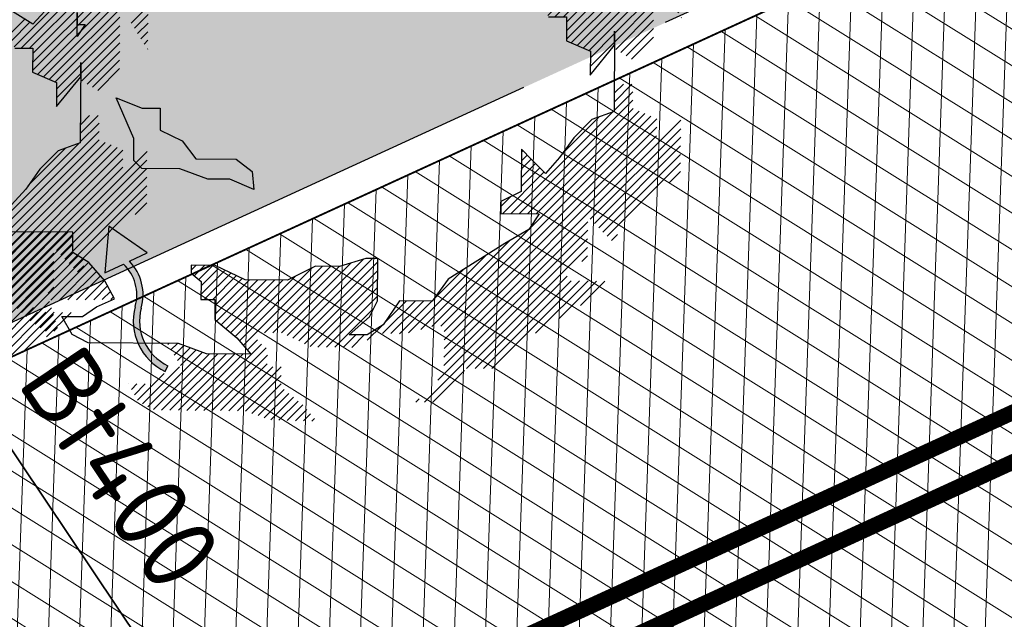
# Model space of a CAD drawing. Header units: metres. Extents: x 195696 to 514079, y 327475 to 328989.
# Tile 59 of 256: x 195942.83 to 195949.14, y 327633.71 to 327637.55. Entities that reach past the tile are written whole.
import ezdxf

# ---------------------------------------------------------------- set-up
doc = ezdxf.new("R2010")
doc.units = ezdxf.units.M
for name, pattern in [('RI-HWA', [7.4, 5, -2.4]), ('VH-RIJWIELPADBAND', [20, 8, -2, 2, -2, 0, -2, 2, -2]), ('VH-TROTTOIRBAND_180-200', [20, 10, -2, 2, -2, 2, -2])]:
    doc.linetypes.add(name, pattern=pattern)
for name, color, linetype, lineweight in [('mk-nw-streep 0.10', 7, 'Continuous', 35), ('N-WE-GR-BOOM-S', 74, 'Continuous', 25), ('N-WE-GR-GRAS-A-250', 62, 'Continuous', 18), ('N-WE-GW-TALUD-G', 6, 'Continuous', 18), ('N-WE-RI-HWA_KOLK_INFILTRATIE-S-50', 150, 'Continuous', 25), ('N-WE-RI-HWA_RIOOLLEIDING_BETON_400-G', 150, 'RI-HWA', 35), ('N-WE-RI-VWA_STROOMRICHTING-S', 7, 'Continuous', 25), ('N-WE-VH-GESLOTENVERHARDING-A-200', 252, 'Continuous', 18), ('N-WE-VH-HERSTRATEN-A-200', 252, 'Continuous', 18), ('N-WE-VH-KANTOPSLUITING_OPSLUITBAND_100X200-G', 5, 'Continuous', 13), ('N-WE-VH-KANTOPSLUITING_RIJWIELPADBAND_40 120_250-G', 1, 'VH-RIJWIELPADBAND', 35), ('N-WE-VH-KANTOPSLUITING_TROTTOIRBAND_180 200_250-G', 6, 'VH-TROTTOIRBAND_180-200', 25), ('N-WE-VH-KANTOPSLUITING_VOORKANTBAND-G', 2, 'Continuous', 35), ('N-WE-VH-KANTVERHARDING-G', 5, 'Continuous', 35), ('N-WE-VH-OPENVERHARDING_BETONSTRAATSTEEN_ROOD-A', 13, 'Continuous', 18), ('N-WE-VH-TEGEL-A', 252, 'Continuous', 18), ('X-XX-AL-T25', 7, 'Continuous', 25)]:
    doc.layers.add(name, color=color, linetype=linetype, lineweight=lineweight)
doc.styles.add('NLCS-ISO-M200-T25', font='NLCS-ISO.ttf', dxfattribs={"height": 0.5})
doc.styles.add('NLCS-ISO-M250-T25', font='NLCS-ISO.ttf', dxfattribs={"height": 0.625})
pattern_1 = [(0, (0, 0), (0.5, 0.5), [0.125, -0.375]), (0, (0.275, 0.3), (0.5, 0.5), [0.125, -0.375]), (90, (0.05, 0.175), (-0.5, 0.5), [0.125, -0.375]), (90, (0.25, 0.35), (-0.5, 0.5), [0.125, -0.375]), (45, (0.1, 0.35), (0, 0.5000000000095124), [0.125, -0.582106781]), (135, (0.275, 0), (-0.5000000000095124, 0), [0.125, -0.582106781]), (26.56505119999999, (0.125, 0.15), (0.5000000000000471, 2.000322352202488e-10), [0.125, -0.9930339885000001]), (26.56505119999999, (0.35, 0.4), (0.5000000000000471, 2.000322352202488e-10), [0.125, -0.9930339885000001]), (63.43494882, (0.35, 0), (2.54993137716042e-11, 0.500000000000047), [0.125, -0.9930339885]), (63.43494882, (0.125, 0.225), (2.54993137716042e-11, 0.500000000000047), [0.125, -0.9930339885]), (63.43494882, (0.3, 0.1), (2.54993137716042e-11, 0.500000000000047), [0.125, -0.9930339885]), (116.5650512, (0, 0.275), (-2.000324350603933e-10, 0.500000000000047), [0.125, -0.9930339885]), (153.43494882, (0.1, 0.07500000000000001), (-0.500000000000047, 2.549949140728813e-11), [0.125, -0.9930339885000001])]

# ---------------------------------------------------------------- blocks, each defined once
blk = doc.blocks.new('Doorsteek water')
h = blk.add_hatch(color=151)
h.dxf.hatch_style = 1
edge = h.paths.add_edge_path()
edge.add_line((-0.02508034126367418, -0.2385575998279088), (0.01767479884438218, -0.2385575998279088))
edge.add_arc((0.2659420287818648, -0.1370488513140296), 0.2682175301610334, 138.617614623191, 202.2381260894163, ccw=False)
edge.add_arc((-0.2111007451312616, 0.2695475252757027), 0.3586553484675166, 320.2615132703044, 399.6419294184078)
edge.add_line((0.06508057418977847, 0.4983652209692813), (0.03427871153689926, 0.4728457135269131))
edge.add_arc((-0.2111007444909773, 0.2695475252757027), 0.3186553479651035, 320.35807061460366, 399.64192949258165, ccw=False)
edge.add_arc((0.2659420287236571, -0.1370488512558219), 0.3082175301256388, 138.7311442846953, 199.2287973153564)
h = blk.add_hatch(color=151)
h.dxf.hatch_style = 1
h.paths.add_polyline_path([(0, -0.4983652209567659), (0.1499999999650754, -0.2385575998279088), (-0.150000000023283, -0.2385575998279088)])
for p, q in [((-0.02508034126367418, -0.2385575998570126), (-0.150000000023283, -0.2385575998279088)), ((-0.150000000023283, -0.2385575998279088), (0, -0.4983652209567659)), ((0, -0.4983652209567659), (0.1499999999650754, -0.2385575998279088)), ((0.1499999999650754, -0.2385575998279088), (0.01767479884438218, -0.2385575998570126))]:
    blk.add_line(p, q)
blk.add_lwpolyline([(0.06508057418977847, 0.4983652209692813), (0.03427871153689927, 0.4728457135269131)])
for centre, radius, start, end in [((-0.2111007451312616, 0.2695475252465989), 0.318655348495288, 320.3580705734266, 39.64192942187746), ((-0.2111007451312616, 0.2695475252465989), 0.358655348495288, 320.3580705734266, 39.64192942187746), ((0.2659420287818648, -0.1370488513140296), 0.3082175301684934, 138.7311443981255, 199.2287973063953), ((0.2659420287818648, -0.1370488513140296), 0.2682175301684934, 138.7311443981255, 202.2381260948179)]:
    blk.add_arc(centre, radius, start, end)
blk = doc.blocks.new('SGR-BOOM_27')
for p, q in [((4.041143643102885, -0.6442030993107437), (5.465223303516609, 0.7798791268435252)), ((4.149197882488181, -0.6450106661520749), (5.469368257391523, 0.6751722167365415)), ((4.189987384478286, -0.7130682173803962), (5.46855587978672, 0.5654980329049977)), ((4.189160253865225, -0.8227472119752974), (5.467728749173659, 0.4558164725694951)), ((4.188337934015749, -0.9324361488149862), (5.466911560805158, 0.346142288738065)), ((3.949962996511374, -0.6265270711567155), (4.798785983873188, 0.2222959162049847)), ((4.249524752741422, -0.9800989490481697), (5.466280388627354, 0.2366566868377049)), ((4.3258917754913, -1.012583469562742), (5.517101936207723, 0.1786193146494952)), ((4.192801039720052, -0.3366644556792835), (3.603885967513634, 0.02787403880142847)), ((4.402259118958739, -1.04507568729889), (5.567909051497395, 0.1205742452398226)), ((4.452146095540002, -0.05564017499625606), (4.192801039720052, -0.3366644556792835)), ((5.45174097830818, -0.3221619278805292), (5.669322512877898, -0.1045730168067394)), ((4.478626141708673, -1.077560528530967), (5.308123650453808, -0.2480678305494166)), ((4.759831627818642, -0.186563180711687), (4.758681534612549, -0.3408927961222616)), ((4.758681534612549, -0.3408927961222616), (4.759831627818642, -0.186563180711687)), ((5.494903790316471, -0.3878532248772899), (5.668495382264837, -0.2142593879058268)), ((3.874657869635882, -0.4841259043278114), (4.087374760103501, -0.2714061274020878)), ((3.912310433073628, -0.5553226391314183), (4.154610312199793, -0.3130227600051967)), ((4.757531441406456, -0.4952249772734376), (4.758681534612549, -0.3408927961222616)), ((4.861568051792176, -0.3416660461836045), (4.757531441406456, -0.4952249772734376)), ((4.758681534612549, -0.3408927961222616), (4.861568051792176, -0.3416660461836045)), ((4.806253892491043, -0.8587923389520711), (5.307301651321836, -0.3577420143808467)), ((5.534044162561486, -0.4575672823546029), (5.667678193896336, -0.3239261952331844)), ((4.805436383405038, -0.9684639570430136), (5.306484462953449, -0.4674161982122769)), ((5.574187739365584, -0.5262807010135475), (5.666856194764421, -0.4336148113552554)), ((4.820499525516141, -1.062247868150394), (5.305662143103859, -0.5770900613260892)), ((5.617296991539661, -0.5920210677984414), (5.666038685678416, -0.543281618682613)), ((3.958991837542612, -0.6435889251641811), (4.190501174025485, -0.6453140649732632)), ((4.190501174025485, -0.6453140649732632), (4.188171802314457, -0.9539880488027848)), ((4.887739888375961, -1.103871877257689), (5.304844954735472, -0.686764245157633)), ((5.660420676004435, -0.6577540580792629), (5.665211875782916, -0.652960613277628)), ((4.495240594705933, -1.169805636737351), (4.806253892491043, -0.8587923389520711)), ((4.806469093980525, -0.8299973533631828), (4.798756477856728, -1.858847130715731)), ((4.805113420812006, -1.010031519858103), (4.806469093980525, -0.8299973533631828)), ((4.954970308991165, -1.145493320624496), (5.304027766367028, -0.7964432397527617)), ((4.188171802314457, -0.9539880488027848), (4.495876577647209, -1.084898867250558)), ((4.494423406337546, -1.279479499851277), (4.805426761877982, -0.9684713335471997)), ((5.022205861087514, -1.187114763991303), (5.303210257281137, -0.9061100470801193)), ((4.493571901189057, -1.393553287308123), (4.805113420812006, -1.010031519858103)), ((4.495876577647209, -1.084898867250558), (4.493571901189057, -1.393553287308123)), ((4.802764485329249, -1.733119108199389), (5.026874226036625, -1.509011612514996)), ((4.806351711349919, -1.620680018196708), (4.918825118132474, -1.508206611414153)), ((4.809938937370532, -1.508233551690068), (4.810775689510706, -1.507399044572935)), ((4.799177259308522, -1.845565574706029), (5.040752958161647, -1.603989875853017)), ((-1.355897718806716, -2.202925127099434), (-1.583506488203, -1.682481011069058)), ((-1.583506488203, -1.682481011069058), (-1.250079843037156, -1.813597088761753)), ((3.587653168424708, -3.165946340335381), (5.039930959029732, -1.713668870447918)), ((-1.250079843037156, -1.813597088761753), (-1.01860001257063, -1.815336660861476)), ((-1.01860001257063, -1.815336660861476), (-1.020718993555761, -2.098264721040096)), ((2.465136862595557, -4.615023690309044), (5.195753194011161, -1.884407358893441)), ((3.479608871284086, -3.165131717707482), (4.778799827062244, -1.865945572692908)), ((3.695697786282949, -3.166753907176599), (5.043018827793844, -1.819432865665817)), ((3.803747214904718, -3.167558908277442), (5.119381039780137, -1.851924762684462)), ((4.798756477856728, -1.858847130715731), (4.515050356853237, -1.959612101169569)), ((2.579274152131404, -4.609745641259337), (5.272115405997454, -1.916906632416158)), ((2.618776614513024, -5.005660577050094), (5.655375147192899, -1.96906685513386)), ((2.621242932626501, -4.676630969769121), (5.346833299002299, -1.951038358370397)), ((4.133028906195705, -2.402857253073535), (4.60999430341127, -1.925891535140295)), ((4.515050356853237, -1.959612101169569), (4.281804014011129, -2.193656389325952)), ((-1.020718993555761, -2.098264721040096), (-0.7387601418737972, -2.233278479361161)), ((2.620415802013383, -4.786312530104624), (5.346011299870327, -2.060712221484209)), ((4.494442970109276, -3.238853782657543), (5.654553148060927, -2.07874103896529)), ((-1.358011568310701, -2.485882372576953), (-1.355897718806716, -2.202925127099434)), ((-0.7387601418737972, -2.233278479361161), (-0.5604459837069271, -2.466116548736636)), ((2.619593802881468, -4.895986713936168), (5.345184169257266, -2.170398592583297)), ((4.281804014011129, -2.193656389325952), (4.099834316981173, -2.449536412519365)), ((4.54846014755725, -3.293690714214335), (5.653730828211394, -2.188422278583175)), ((3.611882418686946, -2.34299916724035), (3.607844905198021, -2.8831603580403)), ((3.611603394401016, -2.380008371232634), (3.630106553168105, -2.361504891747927)), ((3.739521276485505, -2.472556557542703), (3.611882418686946, -2.34299916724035)), ((4.602477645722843, -3.348527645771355), (5.652908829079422, -2.298094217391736)), ((-1.255888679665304, -2.58953476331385), (-1.358011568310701, -2.485882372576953)), ((-0.5604459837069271, -2.466116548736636), (-0.04600890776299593, -2.469965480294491)), ((-0.04600890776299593, -2.469965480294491), (0.1585992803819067, -2.62583903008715)), ((3.609963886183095, -2.599356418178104), (3.73814636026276, -2.471171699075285)), ((3.610786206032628, -2.48968223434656), (3.684124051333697, -2.416342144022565)), ((3.918231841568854, -2.653958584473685), (3.739521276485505, -2.472556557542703)), ((4.099834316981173, -2.449536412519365), (3.918231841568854, -2.653958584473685)), ((4.656499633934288, -3.403357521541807), (5.65208682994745, -2.407775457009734)), ((4.710521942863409, -3.458194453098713), (5.651264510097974, -2.517449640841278)), ((-0.7671779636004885, -2.593190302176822), (-1.255888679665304, -2.58953476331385)), ((-0.4080445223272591, -2.724499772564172), (-0.7671779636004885, -2.593190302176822)), ((0.1585992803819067, -2.62583903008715), (0.1825934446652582, -2.857531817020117)), ((3.371559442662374, -3.164326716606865), (3.900212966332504, -2.63566806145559)), ((3.608324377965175, -2.818704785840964), (3.846195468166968, -2.580838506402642)), ((3.609146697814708, -2.709030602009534), (3.79216834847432, -2.526008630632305)), ((5.5026946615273, -2.774873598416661), (5.650442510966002, -2.627130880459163)), ((-0.1251068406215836, -2.726608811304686), (-0.4080445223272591, -2.724499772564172)), ((0.1825934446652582, -2.857531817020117), (-0.1251068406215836, -2.726608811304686)), ((3.607844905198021, -2.8831603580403), (3.349669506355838, -3.009835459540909)), ((3.349669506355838, -3.009835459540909), (3.348504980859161, -3.164152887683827)), ((3.349150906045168, -3.077880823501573), (3.48223683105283, -2.944792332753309)), ((2.617959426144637, -5.115334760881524), (4.462374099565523, -3.270915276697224)), ((3.348504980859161, -3.164152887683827), (3.837215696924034, -3.167808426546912)), ((3.837215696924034, -3.167808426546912), (3.707075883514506, -3.372624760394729)), ((-2.136579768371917, -3.40608073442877), (-3.298344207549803, -3.397384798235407)), ((-3.275431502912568, -3.933139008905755), (-2.743827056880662, -3.401534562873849)), ((-3.228221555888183, -3.994783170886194), (-2.63578757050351, -3.402349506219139)), ((-3.181011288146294, -4.056432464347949), (-2.527738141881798, -3.403156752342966)), ((-3.129127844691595, -4.113400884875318), (-2.41968871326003, -3.403964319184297)), ((-3.075110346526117, -4.168237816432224), (-2.311639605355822, -3.404769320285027)), ((-3.021088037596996, -4.223074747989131), (-2.203599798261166, -3.405584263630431)), ((-2.13850792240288, -3.663284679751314), (-2.136579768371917, -3.40608073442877)), ((2.5382691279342, -5.30387435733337), (4.461556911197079, -3.380596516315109)), ((3.707075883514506, -3.372624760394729), (3.397070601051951, -3.550363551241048)), ((-2.967070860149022, -4.277912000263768), (-2.136893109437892, -3.44773168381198)), ((2.320736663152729, -4.650569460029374), (3.453021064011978, -3.518285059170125)), ((2.367648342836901, -5.583362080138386), (4.460734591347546, -3.490270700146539)), ((4.764539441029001, -3.513029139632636), (4.84392120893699, -3.433647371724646)), ((-2.910699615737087, -4.330397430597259), (-2.137715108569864, -3.557405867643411)), ((3.397070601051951, -3.550363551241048), (2.673395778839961, -4.007969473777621)), ((2.909739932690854, -5.150122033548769), (4.45991259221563, -3.599952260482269)), ((-2.854088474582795, -4.382640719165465), (-2.136202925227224, -3.664752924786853)), ((-2.797482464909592, -4.43488432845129), (-2.069647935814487, -3.707052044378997)), ((-2.740871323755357, -4.487127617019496), (-2.003087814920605, -3.749344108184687)), ((-1.933694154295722, -3.793441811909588), (-2.13850792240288, -3.663284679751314)), ((0.6092558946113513, -4.729226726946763), (1.586760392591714, -3.751722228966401)), ((0.6830196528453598, -4.764319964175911), (1.703853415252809, -3.743481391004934)), ((0.7567786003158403, -4.799410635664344), (1.770467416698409, -3.785724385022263)), ((1.616465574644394, -3.742820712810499), (1.281301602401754, -3.843216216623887)), ((1.770785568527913, -3.743985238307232), (1.616465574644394, -3.742820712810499)), ((1.766743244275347, -4.284124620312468), (1.770785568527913, -3.743985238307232)), ((2.165345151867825, -4.697109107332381), (3.165918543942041, -3.696528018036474)), ((4.386070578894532, -3.782648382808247), (4.459085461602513, -3.70963125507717)), ((-2.421166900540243, -4.276284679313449), (-1.936532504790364, -3.791648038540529)), ((-2.311076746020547, -4.275048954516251), (-1.885045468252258, -3.849017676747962)), ((-2.200991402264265, -4.273815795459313), (-1.834223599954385, -3.90704799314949)), ((-1.729658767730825, -4.026472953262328), (-1.933694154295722, -3.793441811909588)), ((-0.6220927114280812, -3.828968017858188), (-0.6228560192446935, -3.931854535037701)), ((-0.622572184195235, -3.892797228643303), (-0.5592176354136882, -3.829445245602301)), ((-0.3134283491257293, -3.831285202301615), (-0.6220927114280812, -3.828968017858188)), ((-0.5841954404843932, -3.963277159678), (-0.4511733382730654, -3.830257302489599)), ((-0.5241295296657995, -4.012065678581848), (-0.3494564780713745, -3.837394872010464)), ((-0.4962643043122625, -4.201914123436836), (-0.196198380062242, -3.901845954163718)), ((-0.4954423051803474, -4.092235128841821), (-0.2728248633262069, -3.869618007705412)), ((0.07104979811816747, -4.014231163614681), (-0.3134283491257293, -3.831285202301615)), ((-0.003981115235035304, -4.798182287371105), (0.9346668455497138, -3.859534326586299)), ((0.04640489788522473, -4.856652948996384), (1.061488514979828, -3.841569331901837)), ((0.3184638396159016, -4.693446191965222), (1.169533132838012, -3.84238170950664)), ((0.4265033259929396, -4.694260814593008), (1.277577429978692, -3.843189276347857)), ((0.5345431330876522, -4.695080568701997), (1.431349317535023, -3.79826925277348)), ((0.9726423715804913, -3.840899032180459), (0.6112087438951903, -4.018251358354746)), ((0.8305420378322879, -4.834501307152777), (1.769650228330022, -3.895398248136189)), ((1.281301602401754, -3.843216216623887), (0.9726423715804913, -3.840899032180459)), ((2.469169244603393, -4.284430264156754), (2.869841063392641, -3.883756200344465)), ((-2.090906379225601, -4.272587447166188), (-1.783411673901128, -3.965090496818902)), ((-1.980811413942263, -4.271346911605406), (-1.732590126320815, -4.023127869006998)), ((-1.602778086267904, -4.258946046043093), (-1.729658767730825, -4.026472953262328)), ((-0.6228560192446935, -3.931854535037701), (-0.4950163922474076, -4.035714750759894)), ((-0.4950163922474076, -4.035714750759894), (-0.4967537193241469, -4.267201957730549)), ((-0.4530280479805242, -4.267532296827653), (-0.1195670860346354, -3.934068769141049)), ((-0.3449834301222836, -4.268344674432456), (-0.04294060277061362, -3.966299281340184)), ((-0.3181361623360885, -4.459208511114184), (0.1264229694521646, -4.014644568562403)), ((-0.3173093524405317, -4.349529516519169), (0.03369582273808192, -3.998519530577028)), ((-0.2952580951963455, -4.545184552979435), (0.2344772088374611, -4.015452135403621)), ((-0.2357986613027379, -4.594579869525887), (0.3425263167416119, -4.016259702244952)), ((-0.1763443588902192, -4.643975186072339), (0.4505757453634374, -4.017059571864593)), ((-0.1168804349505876, -4.693370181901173), (0.5586251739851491, -4.017864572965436)), ((-0.05742100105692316, -4.742765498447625), (0.7209364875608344, -3.964415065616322)), ((0.6112087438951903, -4.018251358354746), (0.07104979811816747, -4.014231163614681)), ((0.9043009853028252, -4.869599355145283), (1.768827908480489, -4.005072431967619)), ((2.673395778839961, -4.007969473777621), (2.465513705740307, -4.289373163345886)), ((3.01777973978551, -5.150934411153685), (4.199921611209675, -3.968795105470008)), ((3.125828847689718, -5.151741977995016), (4.249240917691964, -4.028335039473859)), ((3.233868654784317, -5.15255692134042), (4.357280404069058, -4.029142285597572)), ((3.793989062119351, -4.701288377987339), (4.465325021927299, -4.029957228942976)), ((4.090080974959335, -4.514053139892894), (4.573374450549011, -4.030762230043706)), ((4.367068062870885, -4.345920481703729), (4.681428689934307, -4.031562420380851)), ((-1.870726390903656, -4.27011856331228), (-1.69343981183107, -4.092834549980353)), ((-1.760636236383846, -4.268882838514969), (-1.655004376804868, -4.163250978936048)), ((1.004114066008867, -4.878640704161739), (1.768005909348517, -4.114746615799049)), ((-1.835040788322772, -4.360073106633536), (-1.602778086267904, -4.258946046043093)), ((-1.650546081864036, -4.267649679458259), (-1.616568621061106, -4.233674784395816)), ((-0.4967537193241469, -4.267201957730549), (-0.3167025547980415, -4.268552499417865)), ((-0.3167025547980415, -4.268552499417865), (-0.318635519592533, -4.525756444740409)), ((1.112163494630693, -4.879448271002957), (1.767183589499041, -4.224425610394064)), ((1.662320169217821, -4.489134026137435), (1.766743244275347, -4.284124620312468)), ((1.831120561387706, -4.704765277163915), (2.248142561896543, -4.28774584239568)), ((2.049680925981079, -4.286250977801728), (1.841593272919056, -4.593373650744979)), ((1.858271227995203, -4.568757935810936), (2.14009826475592, -4.286933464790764)), ((1.939169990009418, -4.705570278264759), (2.356182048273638, -4.288553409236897)), ((2.047224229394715, -4.70637046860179), (2.464226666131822, -4.289368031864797)), ((2.465513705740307, -4.289373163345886), (2.049680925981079, -4.286250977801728)), ((-2.684255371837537, -4.539370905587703), (-2.437727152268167, -4.292842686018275)), ((-2.621546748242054, -4.585518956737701), (-2.412333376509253, -4.37630109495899)), ((-2.016061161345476, -4.487340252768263), (-1.835040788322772, -4.360073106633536)), ((1.220207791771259, -4.880255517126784), (1.715251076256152, -4.385212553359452)), ((-2.558466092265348, -4.631292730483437), (-2.386939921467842, -4.459761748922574)), ((-2.490751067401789, -4.672432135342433), (-2.361541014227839, -4.543227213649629)), ((-2.277554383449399, -4.485375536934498), (-2.016061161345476, -4.487340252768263)), ((-2.146401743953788, -4.717875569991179), (-2.277554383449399, -4.485375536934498)), ((-0.318635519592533, -4.525756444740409), (-0.03742041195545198, -4.759374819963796)), ((1.403361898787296, -4.718695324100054), (1.662320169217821, -4.489134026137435)), ((-2.382706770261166, -4.673239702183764), (-2.336152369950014, -4.626685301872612)), ((1.841593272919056, -4.593373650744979), (1.634876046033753, -4.720447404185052)), ((1.636446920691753, -4.790582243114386), (1.820990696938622, -4.606043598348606)), ((-1.94139201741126, -4.822301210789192), (-2.146401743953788, -4.717875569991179)), ((-0.03742041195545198, -4.759374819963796), (0.1410797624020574, -4.966493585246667)), ((0.0967960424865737, -4.915118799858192), (0.2282033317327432, -4.783714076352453)), ((1.328252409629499, -4.881067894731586), (1.489961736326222, -4.719358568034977)), ((1.634876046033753, -4.720447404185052), (1.403361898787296, -4.718695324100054)), ((1.436297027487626, -4.88188283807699), (1.598001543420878, -4.720178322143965)), ((-0.7839293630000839, -4.830948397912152), (-1.94139201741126, -4.822301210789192)), ((-0.9220460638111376, -4.845404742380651), (-0.9066795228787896, -4.83003820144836)), ((-0.8806398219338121, -4.912855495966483), (-0.798625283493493, -4.830845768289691)), ((-0.8392387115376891, -4.980308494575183), (-0.7150642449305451, -4.856129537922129)), ((-0.7978376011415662, -5.047766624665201), (-0.6353498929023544, -4.885276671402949)), ((-0.4247859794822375, -4.962257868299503), (-0.7839293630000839, -4.830948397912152)), ((-0.7564313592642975, -5.115210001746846), (-0.5556403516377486, -4.914421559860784)), ((-0.5692400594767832, -5.690006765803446), (0.2816236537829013, -4.839143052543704)), ((-0.4611906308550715, -5.690814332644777), (0.341689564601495, -4.887931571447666)), ((-1.175254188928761, -5.642887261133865), (-0.475925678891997, -4.943561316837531)), ((-1.103139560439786, -5.679627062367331), (-0.3860567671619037, -4.962549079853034)), ((-1.001427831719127, -5.686772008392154), (-0.2780124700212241, -4.963361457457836)), ((-0.8933784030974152, -5.687586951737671), (-0.1699678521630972, -4.964169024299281)), ((-0.7853337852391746, -5.688394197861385), (-0.06192323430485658, -4.964983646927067)), ((-0.6772846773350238, -5.689199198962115), (0.04612587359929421, -4.965788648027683)), ((0.1410797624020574, -4.966493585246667), (-0.4247859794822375, -4.962257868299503)), ((-0.3531412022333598, -5.691621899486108), (0.355323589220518, -4.983156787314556)), ((-1.247368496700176, -5.606147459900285), (-0.7733148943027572, -5.132093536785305)), ((-0.2450920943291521, -5.692426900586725), (0.3545015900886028, -5.092828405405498)), ((-0.1370474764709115, -5.693234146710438), (0.4246585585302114, -5.131535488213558)), ((-0.02900317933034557, -5.694049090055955), (0.5327076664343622, -5.132340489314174)), ((-1.308526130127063, -5.558450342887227), (-0.966153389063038, -5.216082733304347)), ((0.07590449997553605, -5.698000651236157), (0.5334469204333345, -5.240448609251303)), ((2.475687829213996, -5.584167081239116), (2.881395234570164, -5.178461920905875)), ((-1.426318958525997, -5.349682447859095), (-1.425839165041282, -5.349200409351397)), ((-1.387051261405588, -5.41927174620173), (-1.317784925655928, -5.350000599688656)), ((-1.347788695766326, -5.488861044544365), (-1.209730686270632, -5.350800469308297)), ((0.1556092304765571, -5.727145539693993), (0.5326345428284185, -5.350122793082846)), ((0.2353235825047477, -5.756285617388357), (0.5704141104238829, -5.421195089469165)), ((0.3150382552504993, -5.785425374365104), (0.6298735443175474, -5.470590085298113)), ((0.3985992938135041, -5.810723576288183), (0.6893278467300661, -5.519992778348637)), ((2.259598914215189, -5.582554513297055), (2.301073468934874, -5.541077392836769)), ((0.5039765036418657, -5.814198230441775), (0.7487917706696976, -5.569380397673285)), ((0.6093588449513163, -5.817675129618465), (0.8082512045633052, -5.618775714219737)), ((0.7147360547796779, -5.821149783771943), (0.8594495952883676, -5.676433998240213)), ((0.8201183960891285, -5.824627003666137), (0.9098455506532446, -5.734899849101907)), ((0.9254907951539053, -5.828103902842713), (0.9602366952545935, -5.793363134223))]:
    blk.add_line(p, q)

msp = doc.modelspace()

# ---------------------------------------------------------------- hatches: boundary and pattern name
at = {"layer": 'N-WE-GR-GRAS-A-250', "lineweight": 0}
h = msp.add_hatch(dxfattribs=at)
h.set_pattern_fill('AGR-GRAS_02-SO', color=256, scale=0.05, pattern_type=2)
h.set_pattern_definition(pattern_1)
edge = h.paths.add_edge_path(flags=17)
edge.add_arc((195894.559118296, 327628.0008672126), 2.00000000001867, 141.4672806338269, 205.6254233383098)
edge.add_line((195892.7558368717, 327627.1358954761), (195893.6442734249, 327625.2836949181))
edge.add_line((195893.6442734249, 327625.2836949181), (195903.1995377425, 327629.2377206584))
edge.add_line((195903.1995377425, 327629.2377206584), (195901.9728150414, 327631.3262218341))
edge.add_line((195901.9728150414, 327631.3262218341), (195892.9946132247, 327629.2467901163))
edge = h.paths.add_edge_path()
edge.add_arc((195894.559118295, 327628.0008672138), 1.999999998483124, 114.1582394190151, 205.6254233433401)
edge.add_line((195892.7558368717, 327627.1358954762), (195893.6442734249, 327625.283694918))
edge.add_line((195893.6442734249, 327625.283694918), (195888.7015997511, 327623.1984623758))
edge.add_line((195888.7015997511, 327623.1984623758), (195889.2842258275, 327621.9323330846))
edge.add_line((195889.2842258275, 327621.9323330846), (195891.6600081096, 327616.7851886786))
edge.add_arc((195897.7335764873, 327603.552450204), 14.56000001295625, 109.5185303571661, 114.65419813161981, ccw=False)
edge.add_arc((195898.4012773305, 327603.225723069), 15.10000000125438, 98.33438612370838, 111.4926544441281, ccw=False)
edge.add_line((195896.2125317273, 327618.1662515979), (195896.9700282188, 327618.3502061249))
edge.add_arc((195895.0962950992, 327626.0659513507), 7.940000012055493, 283.6497829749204, 306.4932178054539)
edge.add_line((195899.8184324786, 327619.6827688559), (195901.0766474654, 327620.613568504))
edge.add_arc((196065.2309153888, 327394.0238279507), 279.802670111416, 123.9376761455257, 125.92167150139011, ccw=False)
edge.add_arc((196052.4705127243, 327415.9658439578), 254.4799999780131, 116.04817992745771, 124.3121944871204, ccw=False)
edge.add_arc((196065.230915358, 327394.0238282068), 279.8026698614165, 114.4387036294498, 116.42269830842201, ccw=False)
edge.add_line((195949.4710925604, 327648.7574095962), (195977.2456928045, 327661.0463759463))
edge.add_line((195977.2456928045, 327661.0463759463), (195976.1714002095, 327663.921825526))
edge.add_line((195976.1714002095, 327663.921825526), (195975.1513113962, 327666.3509349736))
edge.add_line((195975.1513113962, 327666.3509349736), (195928.3581608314, 327645.3531347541))
edge.add_line((195928.3581608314, 327645.3531347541), (195893.7406020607, 327629.8257045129))
h = msp.add_hatch(dxfattribs=at)
h.set_pattern_fill('AGR-GRAS_02-SO', color=256, scale=0.05, pattern_type=2)
h.set_pattern_definition(pattern_1)
edge = h.paths.add_edge_path()
edge.add_arc((196043.198166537, 327406.4101503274), 250.2000000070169, 119.0445295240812, 125.0100958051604)
edge.add_arc((196048.5765314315, 327398.7319291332), 259.5745341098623, 125.0100958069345, 125.4128280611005)
edge.add_line((195898.1625222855, 327610.2846757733), (195897.9779617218, 327610.5432479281))
edge.add_arc((195896.3602316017, 327616.1046272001), 5.791890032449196, 232.0050728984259, 286.2190000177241, ccw=False)
edge.add_arc((195892.9791202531, 327611.7771308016), 0.3001568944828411, 121.9578263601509, 232.1130221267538, ccw=False)
edge.add_arc((195864.8525568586, 327667.5920542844), 62.20236465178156, 296.7195791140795, 297.6407080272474)
edge.add_arc((195887.4424593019, 327609.3265491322), 7.019852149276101, 26.77204193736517, 27.58824522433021)
edge.add_arc((195897.7378259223, 327603.5379229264), 9.915119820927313, 103.65383488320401, 114.25858670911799, ccw=False)
edge.add_line((195895.397309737, 327613.1728378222), (195898.0697254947, 327613.8218216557))
edge.add_arc((195895.0962951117, 327626.0659513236), 12.59999998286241, 283.6497829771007, 306.4932178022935)
edge.add_line((195902.5898632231, 327615.9364677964), (195903.8480782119, 327616.867267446))
edge.add_arc((196052.470512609, 327415.965843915), 249.8999999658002, 120.18018763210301, 126.4932178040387, ccw=False)
edge.add_arc((196052.470512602, 327415.9658439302), 249.8999999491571, 113.8671573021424, 120.1801876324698, ccw=False)
edge.add_line((195951.3566099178, 327644.4959046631), (195978.0309411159, 327656.2980532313))
edge.add_line((195978.0309411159, 327656.2980532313), (195978.0714028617, 327656.2066046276))
edge.add_line((195978.0714028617, 327656.2066046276), (195978.9858888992, 327656.6112220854))
edge.add_line((195978.9858888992, 327656.6112220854), (195980.4815068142, 327653.2309386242))
edge.add_line((195980.4815068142, 327653.2309386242), (195980.204127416, 327653.1082111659))
edge.add_line((195980.204127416, 327653.1082111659), (195980.3317623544, 327652.8280505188))
edge.add_line((195980.3317623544, 327652.8280505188), (195938.8944765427, 327633.8321814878))
edge.add_arc((196043.19817787, 327406.4101268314), 250.2000260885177, 114.637844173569, 119.0445291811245)
h = msp.add_hatch(dxfattribs=at)
h.set_pattern_fill('AGR-GRAS_02-SO', color=256, scale=0.05, pattern_type=2)
h.set_pattern_definition(pattern_1)
edge = h.paths.add_edge_path()
edge.add_line((195903.9956943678, 327603.2060220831), (195904.183198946, 327602.9449699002))
edge.add_arc((195908.906000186, 327599.578198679), 5.800000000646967, 144.5158446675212, 197.0040277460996)
edge.add_arc((195903.6464528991, 327597.9697998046), 0.3000195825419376, 197.0059274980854, 304.7222992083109)
edge.add_line((195903.8173438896, 327597.7232069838), (195904.6297932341, 327598.3062387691))
edge.add_line((195904.6297932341, 327598.3062387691), (195904.6880964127, 327598.2249938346))
edge.add_arc((195874.6411075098, 327639.2375554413), 50.84143734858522, 306.2275834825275, 317.1015318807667)
edge.add_arc((195926.866324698, 327592.0628251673), 19.55377332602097, 122.68359516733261, 140.0077437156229, ccw=False)
edge.add_arc((196178.5579974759, 327200.510303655), 485.0235024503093, 120.53702746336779, 122.73109156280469, ccw=False)
edge.add_arc((196102.5093254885, 327329.4247478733), 335.3494083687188, 114.9861992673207, 120.5370274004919, ccw=False)
edge.add_line((195960.857752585, 327633.3886562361), (195976.960680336, 327641.2572951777))
edge.add_line((195976.960680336, 327641.2572951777), (195975.8979426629, 327643.4321551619))
edge.add_line((195975.8979426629, 327643.4321551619), (195941.6875728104, 327627.7421393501))
edge.add_arc((196043.197863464, 327406.4100114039), 243.499999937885, 114.6377677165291, 117.7694669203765)
edge.add_arc((195952.9500934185, 327577.8014638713), 49.79999999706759, 117.7694669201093, 133.4711233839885)
edge.add_arc((195884.151202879, 327650.3735842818), 50.20000000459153, 302.8422075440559, 313.47112338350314, ccw=False)
edge.add_arc((196024.1603589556, 327433.4729748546), 207.9635879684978, 122.8422077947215, 124.478979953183)
edge.add_arc((196113.5382223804, 327305.295721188), 364.223308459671, 124.6544697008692, 125.1215785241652)
at = {"layer": 'N-WE-VH-GESLOTENVERHARDING-A-200', "lineweight": 0}
h = msp.add_hatch(dxfattribs=at)
h.set_pattern_fill('AVH-GESLOTEN-SOD', color=256, scale=0.1, angle=28, pattern_type=2)
h.set_pattern_definition([(87.99999999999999, (0, 0), (-0.1998781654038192, 0.006979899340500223), []), (148, (0, 0), (-0.1059838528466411, -0.1696096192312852), [])])
edge = h.paths.add_edge_path()
edge.add_arc((196043.1978634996, 327406.4100113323), 243.7000000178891, 114.6377677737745, 117.7694669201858)
edge.add_arc((195952.9500934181, 327577.8014638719), 49.99999999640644, 117.769466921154, 133.471123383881)
edge.add_arc((195884.1512031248, 327650.3735845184), 50.00000000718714, 306.4912656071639, 313.4711229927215, ccw=False)
edge.add_line((195913.8862149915, 327610.1762080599), (195909.2428863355, 327617.4930319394))
edge.add_arc((196043.1953181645, 327406.4153922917), 249.9940478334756, 114.63775157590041, 122.39970749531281, ccw=False)
edge.add_line((195938.9778525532, 327633.6503891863), (196015.1880523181, 327668.6029268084))
edge.add_arc((195990.1752496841, 327723.1406174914), 60.00000000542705, 294.6377677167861, 307.6954955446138)
edge.add_line((196026.8631397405, 327675.6643210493), (196030.3420670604, 327668.7281570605))
edge.add_line((196030.3420670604, 327668.7281570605), (196027.0168718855, 327667.1070542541))
edge.add_line((196027.0168718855, 327667.1070542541), (196016.1131317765, 327662.0962125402))
edge.add_line((196016.1131317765, 327662.0962125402), (195941.6041967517, 327627.9239316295))
at = {"layer": 'N-WE-VH-HERSTRATEN-A-200', "lineweight": 0}
h = msp.add_hatch(dxfattribs=at)
h.set_pattern_fill('AVH-HERSTRATEN-SOD', color=256, scale=0.2, angle=26.57, pattern_type=2)
h.set_pattern_definition([(86.57000000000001, (195915.4831970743, 327624.8546070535), (-0.1996417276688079, 0.01196580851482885), [])])
edge = h.paths.add_edge_path()
edge.add_line((195975.5447569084, 327665.4196369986), (195979.9144058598, 327667.349492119))
edge.add_line((195979.9144058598, 327667.349492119), (195979.877, 327667.411))
edge.add_arc((195979.9212362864, 327667.8722738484), 0.4633901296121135, 204.9231770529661, 264.5220715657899, ccw=False)
edge.add_line((195979.501, 327667.677), (195976.296, 327674.723))
edge.add_line((195976.296, 327674.723), (195976.295, 327674.763))
edge.add_line((195976.295, 327674.763), (195975.4843143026, 327678.5424044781))
edge.add_line((195975.4843143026, 327678.5424044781), (195972.73, 327677.2939999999))
edge.add_line((195972.73, 327677.2939999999), (195926.405, 327656.297))
edge.add_line((195926.405, 327656.297), (195882.549, 327636.431))
edge.add_line((195882.549, 327636.431), (195884.689, 327631.956))
edge.add_line((195884.689, 327631.956), (195886.282, 327632.689))
edge.add_arc((195886.448, 327631.8359999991), 0.8690023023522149, 78.98747017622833, 101.01252982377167, ccw=False)
edge.add_line((195886.614, 327632.689), (195894.031, 327636.115))
edge.add_line((195894.031, 327636.115), (195894.05, 327636.124))
edge.add_line((195894.05, 327636.124), (195899.109, 327638.431))
edge.add_line((195899.109, 327638.431), (195910.294, 327643.542))
edge.add_line((195910.294, 327643.542), (195916.7165272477, 327646.435513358))
edge.add_arc((195917.1586417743, 327645.5148926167), 1.021277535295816, 91.04590013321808, 115.65195938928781, ccw=False)
edge.add_line((195917.14, 327646.536), (195927.892, 327651.503))
edge.add_line((195927.892, 327651.503), (195934.305, 327654.398))
edge.add_line((195934.305, 327654.398), (195934.416, 327654.448))
edge.add_line((195934.416, 327654.448), (195945.396, 327659.423))
edge.add_line((195945.396, 327659.423), (195951.838, 327662.336))
edge.add_arc((195952.2643381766, 327661.4622356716), 0.9722285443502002, 93.14492670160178, 116.00926088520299, ccw=False)
edge.add_line((195952.211, 327662.433), (195962.962, 327667.401))
edge.add_line((195962.962, 327667.401), (195968.097, 327669.671))
edge.add_arc((195969.9610096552, 327664.9667886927), 5.060052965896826, 46.282945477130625, 111.6155881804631, ccw=False)
edge.add_arc((195969.9542878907, 327664.6963484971), 5.263311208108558, 43.64465055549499, 48.265031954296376, ccw=False)
edge.add_arc((195970.1787225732, 327664.9496708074), 4.926145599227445, 33.08821904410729, 43.3141953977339, ccw=False)
edge.add_arc((195958.8602193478, 327657.5624091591), 18.44206666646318, 25.217092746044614, 33.11981405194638, ccw=False)
at = {"layer": 'N-WE-VH-OPENVERHARDING_BETONSTRAATSTEEN_ROOD-A', "lineweight": 0}
h = msp.add_hatch(dxfattribs=at)
h.set_pattern_fill('AVH-BSS_KEIFORMAAT_KEPER', color=256, scale=2, angle=26.56885433, pattern_type=2)
h.set_pattern_definition([(26.56885433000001, (195915.4831970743, 327624.8546070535), (0.09389615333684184, 0.2817507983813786), [0.63, -0.21]), (296.56885433, (195915.2953424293, 327625.2302540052), (0.09389615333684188, 0.2817507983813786), [0.63, -0.21])])
h.paths.add_polyline_path([(195983.8047951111, 327658.9620656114), (195982.7932514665, 327661.2482807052), (195978.0763189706, 327659.1612578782), (195950.3046045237, 327646.8735683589, 0.0551473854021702), (195902.301786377, 327618.9574783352), (195901.6726788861, 327618.4920785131), (195903.1594979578, 327616.4822603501), (195903.7886054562, 327616.9476601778, -0.05514738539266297), (195951.3161481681, 327644.587353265), (195979.0878626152, 327656.8750427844)])
h = msp.add_hatch(dxfattribs=at)
h.set_pattern_fill('AVH-BSS_KEIFORMAAT_KEPER', color=256, scale=2, angle=28.07844222, pattern_type=2)
h.set_pattern_definition([(28.07844222, (195918.8939923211, 327606.9957725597), (0.08644105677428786, 0.2841266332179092), [0.6299999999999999, -0.21]), (298.07844222, (195918.6963067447, 327607.3663402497), (0.08644105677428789, 0.2841266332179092), [0.63, -0.21])])
edge = h.paths.add_edge_path()
edge.add_line((195985.685783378, 327642.6269786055), (195984.6570284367, 327644.9067882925))
edge.add_line((195984.6570284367, 327644.9067882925), (195960.9, 327633.298))
edge.add_arc((196102.5055242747, 327329.431624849), 335.2415523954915, 114.9861068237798, 120.5382059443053)
edge.add_arc((196088.3640664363, 327350.1086381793), 310.2516950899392, 120.2291231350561, 123.4130898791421)
edge.add_line((195917.5173136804, 327609.0825777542), (195918.8939923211, 327606.9957725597))
edge.add_arc((196088.3640664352, 327350.1086381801), 307.7516950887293, 120.2278679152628, 123.4130898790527, ccw=False)
edge.add_arc((196102.5055242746, 327329.4316248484), 332.7415523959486, 114.98214642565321, 120.53936724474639, ccw=False)
edge.add_line((195961.9768437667, 327631.0416887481), (195985.685783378, 327642.6269786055))
at = {"layer": 'N-WE-VH-TEGEL-A', "lineweight": 0}
h = msp.add_hatch(dxfattribs=at)
h.set_pattern_fill('AVH-TEGEL_300X300_HALFST', color=256, angle=28.1124465, pattern_type=2)
h.set_pattern_definition([(28.1124465, (195900.9246258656, 327618.1874641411), (0.1939268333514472, 0.2736647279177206), [0.3, -0.3]), (118.1124465, (195900.9246258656, 327618.1874641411), (-0.264607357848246, -0.1413610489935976), [])])
edge = h.paths.add_edge_path()
edge.add_line((195931.2642428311, 327639.6588848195), (195916.0749299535, 327630.7349790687))
edge.add_arc((196052.4705126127, 327415.9658439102), 254.4199999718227, 122.4188137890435, 126.4932178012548)
edge.add_line((195901.1599093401, 327620.5010186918), (195899.9016943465, 327619.5702190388))
edge.add_line((195899.9016943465, 327619.5702190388), (195900.9722040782, 327618.1231499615))
edge.add_line((195900.9722040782, 327618.1231499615), (195902.1828408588, 327619.1182637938))
edge.add_arc((195796.015921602, 327894.0889229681), 294.7546066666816, 291.1117103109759, 291.1705718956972)
edge.add_arc((196052.4705126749, 327415.965843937), 252.619999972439, 113.8671573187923, 126.42698933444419, ccw=False)
edge.add_line((195950.2560504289, 327646.9833066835), (195977.9180265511, 327659.2224421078))
edge.add_line((195977.9180265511, 327659.2224421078), (195977.1897151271, 327660.8685169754))
edge.add_line((195977.1897151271, 327660.8685169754), (195949.5277390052, 327648.6293815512))
edge.add_arc((196052.4705126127, 327415.9658439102), 254.4199999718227, 113.8671573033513, 118.4506921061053)

# ---------------------------------------------------------------- linework, layer by layer
at = {"layer": 'mk-nw-streep 0.10', "const_width": 0.1, "flags": 128}
for points in [[(195909.082262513, 327613.8274483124, -0.03600946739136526), (195940.228795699, 327630.9236436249), (195981.0585252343, 327649.6495184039)], [(195910.6204826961, 327611.5486462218, 0.04010528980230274), (195916.4793512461, 327616.2724198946, -0.06861879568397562), (195928.25162486, 327624.7068488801, -0.01366546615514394), (195940.3491150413, 327630.6605007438), (195981.1791475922, 327649.3865144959)]]:
    msp.add_lwpolyline(points, format="xyb", dxfattribs=at)
at = {"layer": 'N-WE-VH-KANTOPSLUITING_RIJWIELPADBAND_40 120_250-G', "flags": 128}
msp.add_lwpolyline([(195977.1330686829, 327660.9965450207), (195977.9180265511, 327659.2224421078), (195950.2560504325, 327646.9833066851, 0.0551473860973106), (195902.2304185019, 327619.053949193), (195900.9884458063, 327618.1351652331, -0.1255262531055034), (195896.4203449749, 327616.2724631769, 0.1166975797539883), (195890.7867330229, 327614.0888275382), (195887.5651578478, 327621.1438454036)], format="xyb", dxfattribs=at)
at = {"layer": 'N-WE-VH-KANTOPSLUITING_TROTTOIRBAND_180 200_250-G', "ltscale": 0.5, "flags": 128}
msp.add_lwpolyline([(195898.1625222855, 327610.2846757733, -0.001757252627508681), (195899.6532307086, 327611.3367015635, -0.04528874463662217), (195938.8947795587, 327633.832320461), (195980.3285802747, 327652.8352424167)], format="xyb", dxfattribs=at)
at = {"layer": 'N-WE-VH-KANTOPSLUITING_VOORKANTBAND-G', "flags": 128}
for points in [[(195977.2428070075, 327661.0450991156), (195978.0763189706, 327659.1612578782), (195950.3046045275, 327646.8735683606, 0.05514738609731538), (195902.3017858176, 327618.9574779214), (195901.0598131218, 327618.0386939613, -0.125526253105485), (195896.4367852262, 327616.153594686, 0.1194867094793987), (195890.7372641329, 327613.9082676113), (195887.456, 327621.094)], [(195884.6972281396, 327631.7407348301), (195887.2331336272, 327626.041972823), (195889.1571131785, 327621.8736613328), (195891.5917254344, 327616.5990614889), (195892.0123889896, 327616.7970939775, -0.0744647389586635), (195896.2684093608, 327618.0733112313, 0.1241957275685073), (195899.8887009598, 327619.5606068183), (195901.159908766, 327620.5010182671, -0.05514738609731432), (195949.5277390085, 327648.6293815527), (195977.1897151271, 327660.8685169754)], [(195977.9904793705, 327656.3895018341), (195951.316148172, 327644.5873532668, 0.05514738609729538), (195903.7886048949, 327616.9476597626), (195902.6115991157, 327616.076936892, -0.1000046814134), (195897.9479649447, 327613.8951591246), (195895.3737110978, 327613.2700134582, 0.04650292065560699), (195893.6184655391, 327612.6664977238, 0.04650292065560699)], [(195898.2784797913, 327610.1222484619, -0.001386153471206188), (195899.767974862, 327611.1728913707, -0.04528874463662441), (195938.9781555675, 327633.6505281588), (195980.4095110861, 327652.6523286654)]]:
    msp.add_lwpolyline(points, format="xyb", dxfattribs=at)
at = {"layer": 'N-WE-VH-KANTVERHARDING-G'}
msp.add_lwpolyline([(196015.1880523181, 327668.6029268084), (195938.9778525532, 327633.6503891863)], dxfattribs=at)

# ---------------------------------------------------------------- next in the draw order: texts
at = {"layer": 'X-XX-AL-T25', "ltscale": 5, "insert": (195918.334879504, 327636.2753413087), "char_height": 0.625, "attachment_point": 5, "rotation": 24.839305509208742, "style": 'NLCS-ISO-M250-T25', "bg_fill": 2}
msp.add_mtext_dynamic_manual_height_columns('wadibodem peil 85.80+ ', width=66.4609839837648, gutter_width=12.5, heights=[0], dxfattribs=at)

# ---------------------------------------------------------------- next in the draw order: linework, layer by layer
at = {"layer": 'N-WE-GW-TALUD-G', "flags": 128}
for points in [[(195975.2043032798, 327660.6024305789), (195949.3011532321, 327649.1414937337, 0.05736065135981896), (195899.0237673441, 327619.6049775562, -0.4736240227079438), (195896.0168876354, 327620.3373007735), (195892.7558368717, 327627.1358954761, -0.421733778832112), (195893.7406020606, 327629.8257045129), (195973.1002768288, 327665.4218544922, -0.4241303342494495), (195975.7702024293, 327664.3535113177), (195976.2464777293, 327663.1878967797, -0.4058443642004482)], [(195973.5102127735, 327662.0398952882, 1.000000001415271), (195973.0033041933, 327663.18557205, 0.008579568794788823), (195972.9750591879, 327663.1737128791), (195901.9728150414, 327631.3262218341), (195903.1995377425, 327629.2377206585), (195896.9506223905, 327624.9797620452, 0.3706814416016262), (195896.6120778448, 327623.7208848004), (195897.2932982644, 327622.3006856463, 0.4721766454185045), (195898.7929526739, 327621.9316856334, -0.05617398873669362), (195948.4919183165, 327650.9704658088)]]:
    msp.add_lwpolyline(points, format="xyb", close=True, dxfattribs=at)
at = {"layer": 'N-WE-RI-HWA_RIOOLLEIDING_BETON_400-G', "elevation": 87.429, "flags": 128}
msp.add_lwpolyline([(195937.0142212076, 327643.3707715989), (195950.0096490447, 327624.0284243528)], dxfattribs=at)
at = {"layer": 'N-WE-VH-KANTOPSLUITING_OPSLUITBAND_100X200-G', "flags": 128}
for points in [[(195884.7885907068, 327631.7813904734), (195887.3242165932, 327626.0832567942), (195889.2479079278, 327621.915569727), (195891.6402942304, 327616.7324526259), (195891.9697964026, 327616.8875697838, -0.07446473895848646), (195896.2541902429, 327618.1722951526, 0.1241957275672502), (195899.8292281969, 327619.6409995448), (195901.1004360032, 327620.5814109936, -0.05514738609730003), (195949.4872772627, 327648.7208301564), (195977.1492533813, 327660.9599655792)], [(195893.6642037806, 327612.5774269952, -0.04637556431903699), (195895.3973097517, 327613.1728378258), (195898.0697254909, 327613.8218216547, 0.0999194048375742), (195902.5864417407, 327615.9339375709, 8.443290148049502e-05), (195902.5899989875, 327615.9365682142), (195903.848077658, 327616.8672670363, -0.0551473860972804), (195951.3566099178, 327644.4959046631), (195978.0309411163, 327656.2980532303, 0.04637556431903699)]]:
    msp.add_lwpolyline(points, format="xyb", dxfattribs=at)

# ---------------------------------------------------------------- next in the draw order: block references
at = {"layer": 'N-WE-GR-BOOM-S', "xscale": 0.5, "yscale": 0.5, "zscale": 0.5}
for p in [(195944.2378502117, 327637.8921892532), (195940.8166535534, 327637.6911258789)]:
    msp.add_blockref('SGR-BOOM_27', p, dxfattribs=at)
at = {"layer": 'N-WE-RI-HWA_KOLK_INFILTRATIE-S-50', "rotation": 205}
msp.add_blockref('Doorsteek water', (195943.6094524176, 327635.7766818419), dxfattribs=at)

# ---------------------------------------------------------------- next in the draw order: texts
at = {"layer": 'N-WE-RI-VWA_STROOMRICHTING-S', "insert": (195943.2198275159, 327635.5033805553, 86.821), "char_height": 0.4999999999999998, "attachment_point": 1, "rotation": 303.89796674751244, "style": 'NLCS-ISO-M200-T25'}
msp.add_mtext_dynamic_manual_height_columns('Bt400', width=1.379662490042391, gutter_width=1.8, heights=[0], dxfattribs=at)

doc.saveas('drawing.dxf')
